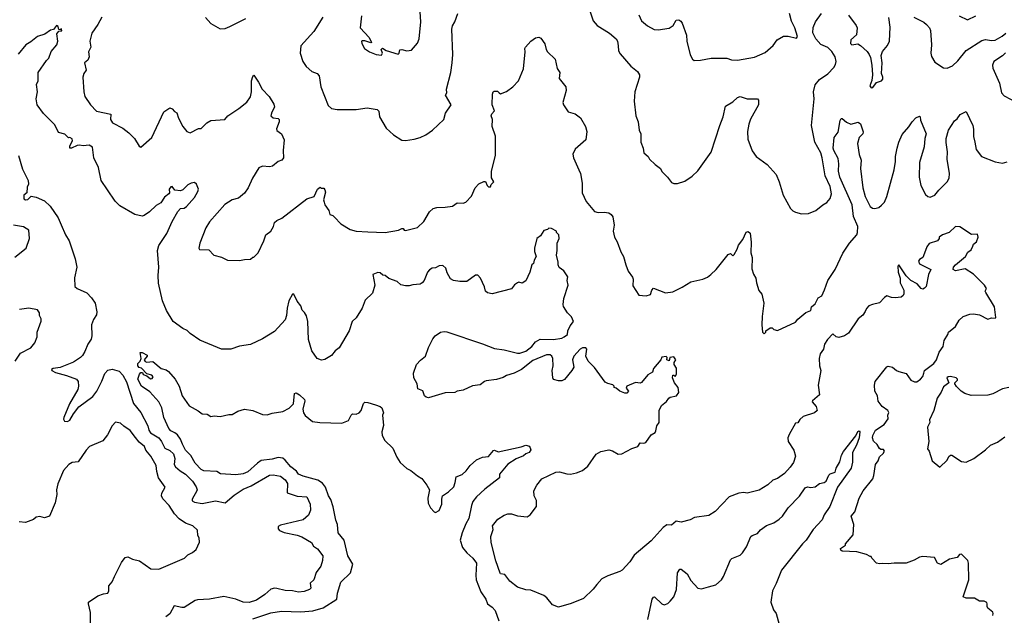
# Model space of a CAD drawing. Extents: x 1933546 to 2138868, y 524910 to 667279.
# Tile 217 of 256: x 2032938 to 2041121, y 596330 to 601284. Entities that reach past the tile are written whole.
import ezdxf

# ---------------------------------------------------------------- set-up
doc = ezdxf.new("R2010")
doc.units = 0

msp = doc.modelspace()

# ---------------------------------------------------------------- linework, layer by layer
at = {"layer": '0CON10XD'}
for points in [[(2035778.6, 601315), (2035768.2, 601215), (2035842.5, 601135), (2035862.5, 601095), (2035855, 601090), (2035807, 601107), (2035785, 601108.8), (2035777.5, 601105), (2035781.2, 601085), (2035804.3, 601044.3), (2035845, 601016.7), (2035900, 600995), (2035945, 600990), (2035952.5, 601005), (2035942.5, 601035), (2035953.8, 601046.2), (2035985, 601028), (2036083.8, 600996.2), (2036091.2, 601005), (2036096.7, 601033.3), (2036115, 601036), (2036155, 601023.8), (2036195, 601030), (2036245, 601087.5), (2036258, 601125), (2036272.5, 601265), (2036260.8, 601435)], [(2037650.8, 601435), (2037703, 601273), (2037736.7, 601235), (2037840.3, 601170.3), (2037895.5, 601125.5), (2037907.5, 601105), (2037911.2, 601065), (2037914, 601025), (2037929.5, 600999.5), (2038016.1, 600896.1), (2038071.7, 600851.7), (2038088.8, 600825), (2038088.8, 600805), (2038050.8, 600685), (2038044.2, 600605), (2038060, 600485), (2038077.5, 600435), (2038085.8, 600365.8), (2038100, 600335), (2038100, 600265), (2038120, 600215), (2038126.1, 600176.1), (2038162.5, 600145), (2038173.3, 600125), (2038218.3, 600078.3), (2038262.5, 600045), (2038275, 600022.5), (2038322.5, 599975), (2038355, 599930), (2038375, 599922.5), (2038405, 599922.5), (2038465, 599940), (2038528.3, 599981.7), (2038575, 600027.5), (2038685, 600182.5), (2038755.8, 600404.2), (2038784, 600475), (2038805, 600563.8), (2038865, 600599.2), (2038905, 600636.7), (2038925, 600643.8), (2038985, 600624.2), (2039070, 600625), (2039077.5, 600615), (2039077.5, 600575), (2039012.6, 600457.4), (2038997.1, 600415), (2038985.8, 600355), (2038990.3, 600290.3), (2039025, 600192.5), (2039060, 600145), (2039149.7, 600079.7), (2039224, 599995), (2039250, 599935), (2039283.3, 599825), (2039345, 599712.5), (2039363.6, 599693.6), (2039385, 599682.5), (2039435, 599670), (2039495, 599673.3), (2039553.6, 599696.4), (2039612.5, 599745), (2039645, 599763.3), (2039674.1, 599795.9), (2039684.2, 599835), (2039674.3, 599895.7), (2039632.1, 599985), (2039608, 600135), (2039595.9, 600175.9), (2039547.8, 600265), (2039518.8, 600405), (2039541.8, 600625), (2039535.3, 600685), (2039549.4, 600740.6), (2039585, 600786.7), (2039655, 600833.8), (2039703.8, 600886.2), (2039718.7, 600911.3), (2039723.8, 600935), (2039715.8, 600975), (2039689, 601019), (2039655, 601052.9), (2039595, 601076.7), (2039555, 601125.7), (2039531.2, 601175), (2039532.2, 601217.8), (2039552, 601265), (2039601.2, 601335)], [(2035457.5, 601305), (2035383.3, 601185), (2035275, 601067.5), (2035268.8, 601005), (2035291.2, 600935), (2035318.8, 600895), (2035365, 600854), (2035410, 600835), (2035427.9, 600817.9), (2035442, 600725), (2035500.7, 600570.7), (2035530, 600545), (2035577, 600537), (2035735, 600535.8), (2035825, 600552), (2035907.9, 600537.9), (2035922.3, 600522.3), (2035928.8, 600475), (2035982.7, 600382.7), (2036045, 600326.7), (2036115, 600282.5), (2036145, 600280), (2036215, 600288.8), (2036265, 600303.8), (2036314.1, 600325.9), (2036370, 600365), (2036463.3, 600455), (2036476.7, 600505), (2036523.8, 600575), (2036478, 600655), (2036488, 600675), (2036484, 600705), (2036520, 600845), (2036533.1, 600925), (2036536.5, 600995), (2036528.5, 601205), (2036535, 601233.3), (2036554.4, 601265), (2036578.6, 601335)], [(2038083.3, 601325), (2038107.1, 601275), (2038155, 601231.5), (2038212.2, 601202.2), (2038245, 601198.9), (2038335, 601212.5), (2038368, 601235), (2038395, 601278.8), (2038415, 601283.3), (2038432.3, 601272.3), (2038443.8, 601255), (2038480, 601155), (2038481.4, 601105), (2038510.5, 600990.5), (2038530, 600955), (2038543.9, 600943.9), (2038595, 600946.2), (2038685, 600964.2), (2038745, 600964.2), (2038815, 600963.8), (2038855, 600951.2), (2038903.9, 600946.1), (2039045, 600972), (2039135, 601011.2), (2039199.7, 601070.3), (2039234.5, 601115.5), (2039285, 601146), (2039325, 601147.5), (2039395, 601130), (2039402, 601145), (2039379.2, 601215), (2039351.7, 601271.7), (2039335.4, 601335)], [(2033619.5, 601305), (2033588.1, 601245), (2033537.2, 601172.8), (2033520, 601105), (2033530, 601055), (2033508.8, 601015), (2033516.2, 600975), (2033505, 600947.5), (2033477.5, 600925), (2033490, 600865), (2033471.2, 600835), (2033463.4, 600806.6), (2033470.5, 600685), (2033480, 600645), (2033525, 600574.3)], [(2034481.7, 601301.7), (2034525, 601252.5), (2034605, 601207.5), (2034645, 601210.8), (2034685, 601225.7), (2034817, 601293)], [(2039825, 601320), (2039890, 601235), (2039898.5, 601215), (2039891.8, 601158.2), (2039846.9, 601115), (2039842.2, 601085), (2039855, 601075.6), (2039905, 601082.2), (2039925, 601070), (2039980.3, 601020.3), (2039998.8, 600995), (2040008.5, 600968.5), (2040020, 600905), (2040024.4, 600825.6), (2040021.2, 600778.8), (2040004.2, 600735), (2040015, 600717.5), (2040029.3, 600720.7), (2040059.3, 600760.7), (2040100, 600775), (2040111.7, 600788.3), (2040112.5, 600805), (2040100, 600835), (2040105.5, 600924.5), (2040096.7, 600985), (2040109.6, 601020.4), (2040150.1, 601069.9), (2040167.7, 601105), (2040172.4, 601222.4), (2040162.2, 601302.2)], [(2040370, 601305), (2040453.7, 601263.7), (2040474.2, 601245), (2040499.2, 601215), (2040506.9, 601195), (2040516.9, 601075), (2040510, 601005), (2040516.8, 600976.8), (2040545, 600930), (2040615, 600882.5), (2040645, 600880), (2040691.4, 600898.6), (2040735, 600940.6), (2040805, 601027.8), (2040935, 601110), (2040965, 601118.9), (2041015, 601110.9), (2041046.1, 601113.9), (2041104.1, 601145.9), (2041135, 601172.5)], [(2040745, 601316), (2040815, 601282), (2040885, 601315.6)], [(2033286.4, 601206.4), (2033275, 601200), (2033261.7, 601201.7), (2033257, 601227), (2033245, 601236.7), (2033218.3, 601201.7), (2033195, 601196.2), (2033146.7, 601163.3), (2033085, 601144.2), (2033030.3, 601099.7), (2032987.5, 601075), (2032925, 600996.7)], [(2040452, 598345), (2040458.2, 598365), (2040535, 598424.8), (2040557.5, 598455), (2040579.9, 598520.1), (2040613.8, 598565), (2040621.5, 598615), (2040651.8, 598665), (2040656.2, 598685), (2040715, 598733.3), (2040745.8, 598784.2), (2040780, 598815), (2040835, 598833.8), (2040865, 598836.7), (2040915, 598828.6), (2040985, 598792), (2041015, 598803.3), (2041045, 598802.5), (2041051.7, 598808.3), (2041038.8, 598895), (2040966.7, 599015), (2040962.5, 599025), (2040972.5, 599047.5), (2040958, 599075), (2040865, 599168), (2040795, 599212.5), (2040715.7, 599195.7), (2040697.1, 599205), (2040699.4, 599225), (2040714.3, 599245), (2040800, 599315), (2040818.8, 599351.2), (2040845, 599370), (2040859.5, 599399.5), (2040864.3, 599415.7), (2040890, 599435), (2040903.3, 599475), (2040899.3, 599499.3), (2040847.7, 599497.7), (2040751.7, 599561.7), (2040715, 599562.5), (2040662.5, 599515), (2040606.4, 599493.6), (2040580, 599475), (2040580, 599465), (2040566.1, 599443.9), (2040497, 599423), (2040477.5, 599395), (2040450.7, 599319.3), (2040443, 599307), (2040415, 599290), (2040407.5, 599275), (2040415, 599252.5), (2040510, 599205), (2040490, 599165), (2040472.5, 599065), (2040459.3, 599050.7), (2040445, 599043.3), (2040429.3, 599049.3), (2040397.9, 599087.9), (2040344.7, 599114.7), (2040304.5, 599154.5), (2040243.6, 599246.4), (2040236.7, 599235), (2040239.5, 599185), (2040255.5, 599135.5), (2040256.4, 599095), (2040285.8, 599035), (2040286.7, 599005), (2040280.7, 598989.3), (2040265, 598977.5), (2040215, 598971.2), (2040183.9, 598973.9), (2040145, 598987.5), (2040125, 598973.3), (2040085, 598928), (2040025, 598916), (2039995, 598903.8), (2039975, 598882.5), (2039965, 598857.5), (2039945, 598826.7), (2039906.7, 598795), (2039825, 598677.8), (2039792, 598655), (2039745, 598641.5), (2039725, 598645.8), (2039695, 598670), (2039651.1, 598625), (2039628, 598585), (2039618.8, 598545), (2039590.5, 598505), (2039583.5, 598465), (2039584.7, 598404.7), (2039596.7, 598365), (2039575.3, 598245), (2039585.3, 598165), (2039526.2, 598115), (2039524.4, 598105.6), (2039557.5, 598067.5), (2039566.5, 598033.5), (2039545, 598013.3), (2039450, 597985), (2039421.2, 597958.8), (2039405, 597930), (2039385, 597927.5), (2039332, 597835), (2039321.2, 597805), (2039323.8, 597775), (2039370.6, 597705), (2039384.4, 597655), (2039368.9, 597601.1), (2039342.5, 597562.5), (2039295, 597510), (2039235, 597467.5), (2039197.5, 597455), (2039155, 597416.7), (2039085, 597371.2), (2038985, 597347.5), (2038955, 597352.5), (2038915, 597346.7), (2038835, 597316.7), (2038717.5, 597195), (2038665, 597160), (2038547, 597143), (2038510, 597125), (2038435, 597106.2), (2038395, 597113.8), (2038355, 597081.2), (2038315, 597084), (2038285, 597061.2), (2038185, 596950), (2038045, 596830), (2038010, 596775), (2037945, 596706.7), (2037925, 596693.8), (2037825, 596659.2), (2037775.5, 596634.5), (2037733.6, 596586.4), (2037705, 596548.8), (2037625, 596471.2), (2037522.3, 596427.7), (2037415, 596398.8), (2037365, 596416.7), (2037318.8, 596475), (2037293.3, 596495), (2037185, 596538.6), (2037145, 596541.9), (2037075, 596565.8), (2037011.2, 596615), (2036969.5, 596669.5), (2036935, 596674.2), (2036930, 596680), (2036894.6, 596784.6), (2036855.6, 596935.6), (2036854.5, 596985.5), (2036874.3, 597045), (2036868, 597075), (2036910.9, 597129.1), (2036965, 597164.4), (2036995, 597174.3), (2037024.2, 597174.2), (2037075, 597156.4), (2037155, 597150), (2037179.4, 597165), (2037233.1, 597235), (2037232.2, 597285), (2037213.3, 597325), (2037210.5, 597365), (2037235, 597413.8), (2037276.2, 597465), (2037395, 597520.8), (2037425, 597522.5), (2037485.8, 597505.8), (2037515, 597504.3), (2037565, 597514.3), (2037615, 597534.3), (2037660.3, 597569.7), (2037729.1, 597670.9), (2037767.9, 597692.1), (2037835, 597705.7), (2037865, 597697.5), (2037911.7, 597671.7), (2037942.3, 597672.3), (2038025, 597717.1), (2038074.4, 597735.6), (2038095, 597766), (2038125, 597761.4), (2038141.9, 597768.1), (2038185, 597832.2), (2038218.2, 597851.8), (2038226.1, 597863.9), (2038232.9, 597905), (2038251.9, 597935), (2038252.5, 598035), (2038270.8, 598075), (2038312.7, 598107.3), (2038333, 598137), (2038345, 598144), (2038395.6, 598154.4), (2038417.3, 598182.7), (2038410.6, 598225), (2038379.4, 598265), (2038364, 598305), (2038365, 598327.5), (2038375, 598327.5), (2038385, 598317.5), (2038395.7, 598335), (2038396.7, 598385), (2038376.2, 598415), (2038376.7, 598433.3), (2038390, 598455), (2038375, 598480), (2038340, 598475), (2038335, 598447.5), (2038317.5, 598455), (2038320, 598475), (2038311.7, 598481.7), (2038275, 598476.2), (2038265.8, 598454.2), (2038205, 598383.3), (2038197, 598353), (2038159.6, 598330.4), (2038105, 598266.2), (2038095, 598262), (2038055, 598266), (2037983.9, 598236.1), (2037978.3, 598218.3), (2037997.5, 598195), (2037985, 598177.5), (2037967, 598177), (2037925, 598193.8), (2037895, 598220), (2037880, 598225), (2037880, 598235), (2037868.3, 598248.3), (2037825, 598257.5), (2037805, 598270), (2037715, 598392.5), (2037662.5, 598445), (2037643.3, 598485), (2037651.1, 598545), (2037642.5, 598555), (2037615.8, 598554.2), (2037596.7, 598545), (2037543.3, 598485), (2037533.3, 598455), (2037542.5, 598395), (2037526.7, 598365), (2037465, 598292.5), (2037445, 598280), (2037415, 598280), (2037375, 598292.5), (2037370, 598305), (2037363.8, 598365), (2037372.5, 598405), (2037367.5, 598465), (2037360, 598485), (2037347, 598497), (2037315, 598497.5), (2037201.7, 598448.3), (2037107.5, 598375), (2037047.5, 598345), (2036984.1, 598325.9), (2036955, 598307.5), (2036899.3, 598290.7), (2036815, 598280), (2036800, 598275), (2036765, 598246.7), (2036701.2, 598238.8), (2036625, 598202.5), (2036575, 598193.3), (2036555, 598183.8), (2036475, 598180), (2036335, 598140), (2036315, 598143.3), (2036302.5, 598155), (2036287.7, 598197.7), (2036246.7, 598215), (2036240, 598255), (2036214.5, 598304.5), (2036210.6, 598345), (2036235.7, 598415), (2036267.8, 598452.2), (2036309.2, 598485), (2036335, 598556.7), (2036370.7, 598629.3), (2036392, 598655), (2036435.6, 598684.4), (2036465, 598690), (2036486.6, 598686.6), (2036785, 598589.4), (2036885, 598550), (2036965, 598539.4), (2037075, 598510), (2037095, 598510), (2037145, 598526.7), (2037193.9, 598566.1), (2037226.1, 598603.9), (2037264.2, 598625.8), (2037375, 598623.8), (2037444.1, 598635.9), (2037462.5, 598645), (2037490, 598665), (2037493.1, 598695), (2037512.1, 598737.9), (2037542, 598775), (2037523, 598813), (2037490, 598845), (2037457.5, 598897.5), (2037454.2, 598915), (2037460.8, 598965), (2037496, 599075), (2037488.8, 599115), (2037493.3, 599145), (2037460, 599195), (2037422.8, 599222.8), (2037413.1, 599245), (2037411.9, 599268.1), (2037398.1, 599325), (2037405.6, 599365), (2037406, 599425), (2037422.5, 599465), (2037420, 599495), (2037400, 599515), (2037400, 599525), (2037357, 599547), (2037335, 599550), (2037325, 599540), (2037295, 599530), (2037267.5, 599485), (2037236.4, 599463.6), (2037216.9, 599385), (2037217.1, 599355), (2037229.5, 599315), (2037213.8, 599285), (2037207.5, 599255), (2037193.3, 599245), (2037178.8, 599185), (2037145, 599112.5), (2037115, 599092.5), (2037085, 599100), (2037075, 599096.7), (2037050.5, 599079.5), (2037025, 599046.7), (2036865, 599002.9), (2036825, 599012), (2036810, 599025), (2036801.7, 599061.7), (2036768, 599135), (2036745, 599160), (2036725, 599160), (2036655, 599105.8), (2036595, 599105.5), (2036544, 599114), (2036518.6, 599128.6), (2036489.3, 599179.3), (2036478.7, 599218.7), (2036455, 599239.4), (2036425, 599238.1), (2036395, 599220), (2036365, 599217.3), (2036345, 599202.1), (2036326.8, 599183.2), (2036300, 599115), (2036283.1, 599095), (2036265, 599084.6), (2036205, 599080), (2036175, 599070.6), (2036145, 599069.2), (2036105, 599080), (2036075, 599106.9), (2036005, 599131.4), (2035975, 599156.7), (2035955, 599158.8), (2035935, 599178), (2035915, 599180), (2035874.1, 599165.9), (2035888.1, 599075), (2035870.9, 599009.1), (2035808.8, 598951.2), (2035783.8, 598885), (2035733.8, 598805), (2035702, 598775), (2035675, 598697.5), (2035592.5, 598555), (2035560.7, 598529.3), (2035529.3, 598490.7), (2035475, 598457.5), (2035445, 598452.5), (2035410, 598465), (2035365, 598530), (2035338.8, 598625), (2035332, 598775), (2035322.3, 598822.3), (2035305, 598850), (2035285, 598866.7), (2035273.1, 598905), (2035243.2, 598943.2), (2035215, 599000), (2035205, 599000), (2035174.5, 598945), (2035160, 598885), (2035155.7, 598825), (2035143, 598787), (2035055, 598692), (2034955, 598628.8), (2034855, 598582.5), (2034765, 598570), (2034693, 598543), (2034615, 598543.3), (2034435, 598618.8), (2034355, 598673.8), (2034329.1, 598699.1), (2034295, 598715.7), (2034214.2, 598775), (2034157.5, 598865), (2034124.4, 598945), (2034092.5, 599092.5), (2034090, 599155), (2034092.9, 599225), (2034084.3, 599365), (2034094.3, 599405), (2034162, 599505), (2034206, 599605), (2034251.7, 599688.3), (2034275, 599712.5), (2034305, 599716.2), (2034325, 599728.8), (2034391.2, 599805), (2034418.8, 599855), (2034422.5, 599875), (2034406.1, 599916.1), (2034389.3, 599929.3), (2034362.5, 599925), (2034335, 599910), (2034292.4, 599867.6), (2034275, 599860), (2034227.5, 599865), (2034205, 599897.5), (2034195, 599892.5), (2034180, 599875), (2034182.5, 599845), (2034176.7, 599835), (2034141.9, 599808.1), (2034110, 599760), (2034071.9, 599738.1), (2034015.3, 599684.7), (2033972, 599655), (2033955, 599650), (2033895, 599662.5), (2033768.8, 599735), (2033730.8, 599775), (2033667.6, 599867.6), (2033615.6, 599945.6), (2033594, 600055), (2033552.9, 600135), (2033543.8, 600223.8), (2033515, 600239.4), (2033465, 600234.4), (2033435, 600240.6), (2033415, 600237.5), (2033367.5, 600215), (2033353.3, 600215), (2033354.5, 600235.5), (2033377.1, 600275), (2033375, 600292.5), (2033355, 600303.3), (2033342.5, 600302.5), (2033311.7, 600331.7), (2033260, 600345), (2033230.5, 600410.5), (2033135, 600503.3), (2033082.9, 600575), (2033074.3, 600625), (2033086, 600685), (2033076.7, 600745), (2033091.2, 600775), (2033092.5, 600845), (2033159.2, 600945), (2033178.9, 600965), (2033200, 601020), (2033246.7, 601075), (2033255.8, 601105.8), (2033247.5, 601165), (2033261.7, 601188.3), (2033289.3, 601190.7), (2033286.4, 601206.4)], [(2033525, 600574.3), (2033575, 600524.2), (2033695, 600498.8), (2033691.4, 600455), (2033708.8, 600425), (2033795, 600381.2), (2033845, 600343.8), (2033891.2, 600295), (2033930.7, 600230.7), (2033945, 600222.5), (2034036.2, 600305), (2034135, 600516.7), (2034185, 600550), (2034205, 600542.5), (2034225, 600520), (2034245, 600510), (2034258.8, 600465), (2034295, 600396.2), (2034326.2, 600355), (2034355, 600342.5), (2034425, 600377.5), (2034445, 600380), (2034494.4, 600425.6), (2034525, 600444.3), (2034642.5, 600455), (2034666.7, 600483.3), (2034760, 600545), (2034825, 600598.8), (2034856.8, 600643.2), (2034864.3, 600684.3), (2034864.4, 600775), (2034875, 600812.5), (2034885, 600822.5), (2034923.5, 600765), (2034952.9, 600705), (2035011.4, 600645), (2035050.3, 600580.3), (2035054.2, 600555), (2035032, 600515), (2035023.8, 600485), (2035045, 600466.7), (2035085, 600461.2), (2035093.9, 600453.9), (2035094, 600435), (2035071.2, 600375), (2035075, 600362.5), (2035113.3, 600335), (2035136.2, 600285), (2035128, 600195), (2035130, 600135), (2035116.7, 600115), (2035085.9, 600104.1), (2035040, 600065), (2035015, 600060), (2034955, 600066.7), (2034925, 600051.2), (2034873.1, 599965), (2034836.9, 599885), (2034805, 599840), (2034755, 599800), (2034705, 599786), (2034643.4, 599746.6), (2034515, 599603.3), (2034485, 599552.5), (2034436.1, 599423.9), (2034426.7, 599385), (2034431.2, 599371.2), (2034508.8, 599368.8), (2034550, 599325), (2034615, 599307.5), (2034663.6, 599283.6), (2034765, 599280), (2034805, 599290), (2034857, 599293), (2034875, 599310), (2034885, 599310), (2034920, 599345), (2034965.9, 599444.1), (2034982.5, 599495), (2035024.1, 599525.9), (2035046.2, 599565), (2035055, 599596.7), (2035075, 599613.8), (2035117.3, 599632.7), (2035325, 599793.3), (2035385, 599813.3), (2035413.3, 599875), (2035435, 599890), (2035443, 599883), (2035465, 599882.5), (2035475, 599870), (2035478.3, 599848.3), (2035464, 599785), (2035467.3, 599767.3), (2035473.3, 599745), (2035505.9, 599695.9), (2035515, 599663.3), (2035540, 599655), (2035555, 599642.5), (2035606.4, 599586.4), (2035685, 599540), (2035735, 599523.8), (2035830.5, 599519.5), (2035975, 599513.3), (2036085, 599533.8), (2036115, 599546.7), (2036125, 599546.7), (2036133.9, 599533.9), (2036145, 599531.2), (2036245, 599556.7), (2036296.2, 599605), (2036345, 599686.7), (2036375, 599713.3), (2036405, 599721.2), (2036475, 599723.8), (2036535, 599733.8), (2036575, 599760), (2036625, 599757.5), (2036645, 599767.5), (2036693.8, 599815), (2036724.4, 599885.6), (2036755, 599918.8), (2036795, 599937.5), (2036808.3, 599938.3), (2036822.5, 599905), (2036833.6, 599893.6), (2036850, 599895), (2036857, 599913), (2036877.5, 599935), (2036858.3, 599968.3), (2036858.8, 600025), (2036892.5, 600155), (2036892.2, 600315), (2036864.2, 600395), (2036866.9, 600455), (2036855.8, 600485), (2036860.6, 600499.4), (2036883.8, 600525), (2036866, 600575), (2036866.1, 600663.9), (2036872.5, 600685), (2036881.7, 600688.3), (2036908, 600688), (2036922.5, 600675), (2036935, 600667.5), (2036985, 600686.7), (2037036.7, 600725), (2037083.8, 600775), (2037125.8, 600875), (2037138.6, 601015), (2037136.2, 601045), (2037141.2, 601055), (2037185, 601103.8), (2037225, 601132.5), (2037253, 601137), (2037269.5, 601129.5), (2037301.7, 601081.7), (2037314, 601035), (2037325, 601016.7), (2037388.8, 600955), (2037405, 600877.5), (2037428, 600845), (2037422.5, 600795), (2037476.2, 600725), (2037480, 600695), (2037451.2, 600595), (2037456.4, 600576.4), (2037495, 600517.5), (2037555, 600500), (2037597.7, 600467.7), (2037640, 600395), (2037652.5, 600355), (2037642.5, 600285), (2037554.1, 600205.9), (2037533.8, 600165), (2037540, 600135), (2037585.6, 600035.6), (2037599.2, 600005), (2037612.5, 599925), (2037612.5, 599845), (2037645, 599773.1), (2037715, 599687.5), (2037745, 599679.2), (2037795, 599683.8), (2037835, 599676.2), (2037853.3, 599665), (2037866.2, 599645), (2037878.8, 599575), (2037871.2, 599525), (2037882.5, 599475), (2037904, 599435), (2037935, 599352.5), (2037957.5, 599315), (2037974.3, 599245), (2037995, 599193.3), (2038031.7, 599141.7), (2038036.7, 599125), (2038035, 599070), (2038085, 598992.5), (2038145, 598986.7), (2038181.7, 598998.3), (2038192.5, 599035), (2038205, 599050), (2038305, 599012), (2038365, 599021.2), (2038445, 599058.8), (2038515, 599103.8), (2038615, 599126.7), (2038655, 599143.8), (2038683.3, 599165), (2038726.2, 599205), (2038825, 599330), (2038845, 599340), (2038865, 599320), (2038875, 599330), (2038902, 599375), (2038911.7, 599408.3), (2038948.1, 599455), (2038975, 599516.7), (2038993, 599523), (2039008.8, 599508.8), (2039016.8, 599433.2), (2039013.8, 599345), (2039025.8, 599305), (2039022.3, 599212.3), (2039036.4, 599166.4), (2039056.7, 599135), (2039062, 599095), (2039082.3, 599032.3), (2039105, 599000), (2039123.8, 598925), (2039108, 598815), (2039106.2, 598745), (2039112.5, 598685), (2039125, 598672.5), (2039140, 598685), (2039140, 598695), (2039175, 598722.5), (2039191.7, 598721.7), (2039205, 598707.5), (2039235, 598700), (2039385, 598767.5), (2039405, 598792.5), (2039471.7, 598848.3), (2039512.5, 598865), (2039517.5, 598895), (2039548.8, 598921.2), (2039575, 598970), (2039605, 598987.5), (2039628, 599038), (2039653.8, 599115), (2039715, 599207.5), (2039778.7, 599341.3), (2039834, 599425), (2039894.5, 599495.5), (2039901.5, 599515), (2039902.7, 599565), (2039868.3, 599648.3), (2039855.7, 599745), (2039755.4, 599975), (2039743.9, 600025), (2039747.1, 600085), (2039740.6, 600130.6), (2039704.6, 600194.6), (2039700, 600215), (2039706.2, 600305), (2039741.7, 600348.3), (2039756.7, 600445), (2039765, 600462.5), (2039775, 600462.5), (2039810.3, 600430.3), (2039845, 600414.2), (2039907.5, 600432.5), (2039925, 600417.5), (2039947.7, 600352.3), (2039945, 600333.3), (2039915, 600303.3), (2039900.6, 600255), (2039913.6, 600163.6), (2039930.5, 600115), (2039926.5, 600045), (2039946.6, 599885), (2039965, 599814.2), (2040005, 599731.2), (2040025, 599715.8), (2040044.4, 599714.4), (2040077.5, 599722.5), (2040099.7, 599740.3), (2040124.1, 599765.9), (2040145.5, 599814.5), (2040205.5, 600034.5), (2040216.7, 600105), (2040215.7, 600145), (2040229.4, 600215), (2040243.6, 600266.4), (2040271.7, 600328.3), (2040328.6, 600391.4), (2040355, 600433.3), (2040385, 600466.7), (2040415, 600482.5), (2040422.5, 600475), (2040425, 600447.5), (2040471.2, 600335), (2040460, 600295), (2040454.1, 600225.9), (2040416.9, 600095), (2040414.4, 599975), (2040428.6, 599905), (2040465, 599830), (2040485, 599813.3), (2040505, 599806.7), (2040545, 599823.3), (2040576.2, 599865), (2040645, 599936.2), (2040662.5, 599965), (2040665.5, 600004.5), (2040645.5, 600125), (2040647.9, 600185), (2040637.3, 600262.7), (2040638.6, 600295), (2040658.6, 600365), (2040707.3, 600442.7), (2040729.7, 600460.3), (2040755, 600494), (2040805, 600520), (2040859.4, 600405), (2040865.9, 600374.1), (2040866.4, 600313.6), (2040877.5, 600265), (2040887.5, 600205), (2040931.2, 600145), (2041045, 600102), (2041105, 600091.2), (2041145, 600102.5)], [(2041132, 601008), (2041106.8, 600983.2), (2041035, 600936.7), (2041021.8, 600905), (2041025, 600880), (2041080.6, 600755), (2041098, 600675), (2041119.5, 600649.5), (2041224.3, 600594.3)], [(2032928.6, 600155), (2032960.3, 600040.3), (2033006.9, 599945), (2033010, 599915), (2032999.5, 599890.5), (2032998, 599845), (2032970.8, 599825), (2032971.2, 599795), (2032985, 599786.2), (2033005, 599789.2), (2033034.4, 599815.6), (2033075, 599806.4), (2033145, 599777.9), (2033191.7, 599731.7), (2033257.5, 599635), (2033282.1, 599577.9), (2033318, 599495), (2033349.8, 599445), (2033399.7, 599295), (2033412.9, 599225), (2033393, 599137), (2033395.3, 599065.3), (2033415, 599047.9), (2033495, 599011.2), (2033535, 598971.5), (2033565.3, 598925), (2033578.5, 598855), (2033575, 598829.4), (2033549.8, 598790.2), (2033533.2, 598745), (2033536.9, 598655), (2033532.4, 598627.6), (2033502.9, 598585), (2033480.4, 598525), (2033458.5, 598491.5), (2033444.3, 598475), (2033385, 598436.5), (2033275, 598392.1), (2033215.8, 598384.2), (2033201.2, 598375), (2033206.2, 598365), (2033235, 598350), (2033325.4, 598325.4), (2033409.2, 598295), (2033424.5, 598274.5), (2033426.8, 598236.8), (2033420.7, 598209.3), (2033351.9, 598088.1), (2033304.2, 597975), (2033301.2, 597961.2), (2033310, 597945), (2033335, 597941.2), (2033355, 597952), (2033384.1, 598005.9), (2033430, 598065), (2033545, 598149.2), (2033578.1, 598195), (2033621.1, 598278.9), (2033645, 598342), (2033670, 598370), (2033705, 598377.5), (2033765, 598359.6), (2033795, 598326.4), (2033825, 598273.1), (2033885, 598092.9), (2033945.9, 598015.9), (2034003.2, 597905), (2034011.3, 597871.3), (2034025, 597846.7), (2034095, 597805.3), (2034117.1, 597777.1), (2034145, 597721.5), (2034185, 597701.8), (2034215, 597673.5), (2034226.6, 597635), (2034222.8, 597585), (2034231.8, 597565), (2034270.8, 597530.9), (2034315.6, 597505), (2034373.5, 597445), (2034405, 597398), (2034412.9, 597375), (2034410, 597365), (2034370, 597295), (2034372.2, 597282.2), (2034390.6, 597270.6), (2034455, 597259.6), (2034565, 597281.8), (2034645, 597266.7), (2034720.8, 597329.2), (2034795, 597378.2), (2034862, 597408), (2035015, 597495.5), (2035045, 597498.2), (2035105, 597487.8), (2035145, 597456.9), (2035164.2, 597425.8), (2035159.7, 597349.7), (2035245, 597321.9), (2035325, 597315.6), (2035351.1, 597255), (2035354.4, 597205), (2035336.9, 597163.1), (2035295, 597124), (2035105, 597081.2), (2035085, 597070), (2035085, 597050), (2035097.5, 597035), (2035135, 597018.6), (2035245, 596998.1), (2035283.6, 596983.6), (2035363.3, 596935), (2035380, 596905), (2035412.1, 596882.1), (2035456.7, 596825), (2035453.9, 596786.1), (2035441.7, 596738.3), (2035403, 596687), (2035383.7, 596626.3), (2035352.5, 596597.5), (2035356.7, 596555), (2035347.5, 596545), (2035302, 596528), (2035255, 596523.3), (2035205.9, 596534.1), (2035145, 596535.8), (2035075.7, 596554.3), (2035055, 596557.5), (2035025, 596549.2), (2034975, 596502.9), (2034905, 596456.9), (2034845, 596437.3), (2034795, 596438.8), (2034735, 596463.5), (2034635, 596487.9), (2034515, 596464.5), (2034415, 596460), (2034395, 596454.6), (2034305, 596395.4), (2034284.6, 596394.6), (2034220.6, 596409.4), (2034186.3, 596343.7), (2034152, 596318)], [(2032898.3, 599308.3), (2032992.5, 599385), (2033020, 599465), (2033013, 599533), (2032969.7, 599559.7), (2032885.4, 599575.4)], [(2032901.2, 598445), (2032945, 598511.2), (2033030, 598555), (2033063.6, 598596.4), (2033083, 598647), (2033083.3, 598685), (2033117, 598777), (2033117.5, 598795), (2033102.5, 598825), (2033102.5, 598845), (2033085, 598870), (2033015, 598883.8), (2032935, 598874)], [(2034875, 596300), (2035025, 596351.6), (2035115, 596365.3), (2035275, 596358.6), (2035375, 596366.6), (2035458.7, 596391.3), (2035574.3, 596465), (2035580, 596515), (2035606.7, 596605), (2035687.1, 596685), (2035705.8, 596755), (2035666.2, 596826.2), (2035635.2, 596955.2), (2035585.7, 597015), (2035578.1, 597085), (2035565, 597121.2), (2035543.6, 597233.6), (2035524.1, 597294.1), (2035504.8, 597324.8), (2035478.8, 597395), (2035455, 597429.7), (2035415, 597455.2), (2035295, 597487.9), (2035255, 597504.6), (2035238.1, 597528.1), (2035191.8, 597565), (2035145, 597621.5), (2035125, 597636.9), (2035085, 597643.8), (2035035, 597627.6), (2034945, 597617.3), (2034913.6, 597596.4), (2034835, 597524.6), (2034795, 597506.2), (2034735, 597500), (2034606.4, 597506.4), (2034575, 597526.2), (2034467.9, 597532.1), (2034445, 597542.5), (2034397.3, 597595), (2034359.1, 597659.1), (2034315.6, 597705), (2034290.5, 597755), (2034274.4, 597795), (2034250.3, 597830.3), (2034228.5, 597848.5), (2034193.8, 597865), (2034178, 597885), (2034135.7, 597975.7), (2034117.8, 598055), (2034094.5, 598104.5), (2034019.1, 598189.1), (2033951.5, 598235), (2033918.8, 598295), (2033933, 598337), (2033945, 598350), (2033958.3, 598348.3), (2033963.6, 598333.6), (2033995, 598322.5), (2034025, 598296.2), (2034039.5, 598300.5), (2034046, 598315), (2034035, 598328), (2033995, 598337.5), (2033950, 598385), (2033931.7, 598391.7), (2033920, 598405), (2033920, 598425), (2033940, 598445), (2033947.5, 598465), (2033940, 598515), (2033955, 598516.2), (2033996.2, 598495), (2033996.7, 598485), (2033972.5, 598455), (2033980.8, 598440.8), (2033995.8, 598435.8), (2034045, 598440), (2034112.7, 598382.7), (2034155, 598372.5), (2034175, 598356.7), (2034229.4, 598295), (2034263.3, 598235), (2034289.5, 598155), (2034345, 598071.1), (2034420.5, 598030.5), (2034453.8, 598005), (2034495, 598003.8), (2034525, 597982.5), (2034555, 597990), (2034604.2, 597984.2), (2034675, 598000), (2034705, 598000.8), (2034750.9, 598029.1), (2034805.7, 598044.3), (2034875, 598033.1), (2034955, 598000.6), (2034995, 597998), (2035035, 598012), (2035125, 598025.7), (2035177.5, 598052.5), (2035212.2, 598087.8), (2035222, 598175), (2035235, 598181.4), (2035262.9, 598165), (2035306.2, 598125), (2035308.8, 598115), (2035291.5, 598045), (2035295.6, 598015), (2035311.1, 597991.1), (2035371.2, 597941.2), (2035432.8, 597932.8), (2035615, 597927.1), (2035670, 597950), (2035693.1, 597995), (2035705, 598005.6), (2035735, 598003.8), (2035759.1, 598015), (2035774.5, 598035), (2035795, 598091.2), (2035805, 598102), (2035831.2, 598101.2), (2035895, 598082), (2035935, 598066.2), (2035946.7, 598055), (2035961.2, 598015), (2035953.1, 597995), (2035961.9, 597908.1), (2035948.6, 597855), (2035949.2, 597825), (2035973.5, 597785), (2036039.7, 597719.7), (2036071.5, 597645), (2036101.2, 597601.2), (2036155, 597551.5), (2036188.6, 597535), (2036245, 597489.2), (2036279.5, 597469.5), (2036323, 597413), (2036342.5, 597375), (2036328.8, 597305), (2036332.1, 597262.1), (2036351.2, 597225), (2036381.7, 597191.7), (2036395, 597186.7), (2036425, 597203.3), (2036445.6, 597255), (2036445.7, 597295.7), (2036453.1, 597325), (2036502.4, 597357.6), (2036545, 597398.6), (2036558.5, 597435), (2036566.7, 597483.3), (2036615, 597502.5), (2036648.6, 597531.4), (2036681.4, 597575), (2036735, 597622.2), (2036785, 597645.6), (2036835, 597652.5), (2036875, 597700), (2036885, 597702.5), (2036915, 597690), (2037105, 597730.8), (2037145.5, 597745.5), (2037176.2, 597736.2), (2037186.7, 597706.7), (2037172.5, 597685), (2037145, 597673.8), (2037125, 597656.2), (2037065, 597631.2), (2036995, 597587.1), (2036926.7, 597505), (2036926.4, 597473.6), (2036805, 597380.6), (2036734.6, 597315.4), (2036704, 597276), (2036692.2, 597245), (2036670.5, 597135), (2036645, 597090), (2036614.5, 597015), (2036599.1, 596955), (2036617.8, 596895), (2036655, 596850.9), (2036704.5, 596805), (2036734.6, 596765), (2036727.8, 596665), (2036731.4, 596625), (2036771.1, 596525), (2036813.1, 596465), (2036826, 596426), (2036865, 596398.6), (2036889.8, 596369.8), (2036920, 596285)], [(2041025, 596327.5), (2041028.8, 596345), (2041025, 596356.7), (2040985, 596390), (2040977.5, 596405), (2040980, 596425), (2040975, 596437.5), (2040955, 596447.5), (2040915, 596447.5), (2040873, 596473), (2040805, 596472.5), (2040780, 596485), (2040826.2, 596625), (2040823.8, 596765), (2040817.3, 596787.3), (2040765, 596840), (2040750, 596835), (2040728.8, 596811.2), (2040665, 596796.7), (2040595, 596754), (2040565, 596763.3), (2040541.7, 596811.7), (2040445, 596818.8), (2040415, 596813.8), (2040371.7, 596788.3), (2040305, 596763.8), (2040205, 596763.8), (2040155, 596757.5), (2040105, 596762.5), (2040085, 596757.5), (2040060, 596765), (2040020, 596805), (2040015, 596820), (2040005, 596820), (2039977, 596837), (2039895, 596857.5), (2039775, 596862.5), (2039761.7, 596871.7), (2039760, 596885), (2039800, 596915), (2039800, 596925), (2039865, 597000), (2039870, 597085), (2039847.5, 597155), (2039877.8, 597192.2), (2039915.6, 597305), (2039948.1, 597365), (2040027.5, 597465), (2040037, 597493), (2040049.5, 597585), (2040072.5, 597615), (2040085, 597648.8), (2040114.2, 597675), (2040124.3, 597695), (2040118.2, 597708.2), (2040095, 597710), (2040085, 597717.5), (2040065, 597750), (2040035, 597780), (2040026, 597805), (2040028.6, 597825), (2040051.2, 597868.8), (2040122.7, 597917.3), (2040155.4, 597964.6), (2040154.3, 597995.7), (2040162.7, 598017.3), (2040153.3, 598035), (2040105, 598066.9), (2040072.3, 598112.3), (2040067.5, 598155), (2040046.2, 598195), (2040042.9, 598245), (2040048.1, 598275), (2040144, 598396), (2040155, 598402.5), (2040193.3, 598395), (2040225, 598366), (2040245, 598356.9), (2040305, 598341.4), (2040344.6, 598284.6), (2040375, 598270.8), (2040395, 598272), (2040425, 598294.4), (2040444, 598316), (2040452, 598345)], [(2041160, 598225), (2041105, 598212.9), (2041026.6, 598173.4), (2040985, 598162.5), (2040845, 598157.5), (2040793.3, 598175), (2040763.3, 598195), (2040724.1, 598234.1), (2040710, 598255), (2040710, 598265), (2040732.5, 598285), (2040732.5, 598295), (2040721.2, 598305), (2040675, 598315.7), (2040655, 598313.8), (2040643.8, 598305), (2040660, 598265), (2040615, 598230), (2040595.8, 598185), (2040563.2, 598136.8), (2040534.3, 598035), (2040498.8, 597955), (2040502, 597935), (2040484, 597895), (2040493.3, 597775), (2040483.3, 597715), (2040496.7, 597695), (2040522.5, 597615), (2040585, 597562.5), (2040645, 597620), (2040659.3, 597650.7), (2040675, 597663.3), (2040685, 597663.3), (2040765, 597608.8), (2040805, 597603.3), (2040866.7, 597635), (2040965, 597706), (2041005.7, 597744.3), (2041065, 597769.2), (2041125, 597816)], [(2033526.7, 596205), (2033527.1, 596355), (2033508.9, 596425), (2033510.3, 596439.7), (2033587.5, 596492.5), (2033635, 596510), (2033670, 596515), (2033680, 596535), (2033677.5, 596575), (2033705, 596610), (2033727, 596653), (2033785, 596770.8), (2033815, 596812), (2033835.8, 596815.8), (2033875, 596796.7), (2033933.6, 596783.6), (2034028.3, 596718.3), (2034095, 596713.3), (2034307.5, 596805), (2034335, 596832.5), (2034375, 596852.5), (2034403.3, 596876.7), (2034431.7, 596938.3), (2034430, 596975), (2034417.5, 596995), (2034415, 597037.5), (2034376.7, 597075), (2034315, 597095.6), (2034263.1, 597133.1), (2034224.7, 597174.7), (2034180.6, 597245), (2034128, 597298), (2034117.1, 597325), (2034118.6, 597345), (2034146.1, 597396.1), (2034092.5, 597475), (2034077.1, 597525), (2034072.5, 597575), (2034026.9, 597655), (2033987.1, 597705), (2033974.3, 597735), (2033931.5, 597771.5), (2033899.1, 597809.1), (2033855, 597868), (2033802.1, 597902.1), (2033775, 597928.8), (2033735, 597936.7), (2033705, 597906.7), (2033667.6, 597832.4), (2033628.7, 597781.3), (2033518.8, 597735), (2033490, 597705), (2033425, 597606.7), (2033375, 597600), (2033346.1, 597583.9), (2033301.2, 597535), (2033255.9, 597424.1), (2033244, 597375), (2033245.8, 597335), (2033233.8, 597265), (2033186.2, 597153.8), (2033145, 597140.8), (2033105, 597150.8), (2033075, 597146), (2033051.7, 597128.3), (2032985, 597101.2), (2032933, 597107)], [(2038157.5, 596295), (2038195, 596464), (2038205, 596481.2), (2038215, 596484), (2038274.2, 596425), (2038295, 596418.6), (2038325, 596430), (2038345, 596446.9), (2038374.7, 596485.3), (2038396.2, 596545), (2038405.5, 596684.5), (2038425, 596713.8), (2038435, 596713.8), (2038485.7, 596675), (2038515, 596620), (2038575, 596556.5), (2038605, 596550.9), (2038662, 596568), (2038725, 596583.1), (2038770, 596625), (2038787.7, 596652.3), (2038845, 596791.2), (2038857.3, 596802.7), (2038925, 596831.2), (2038945, 596848.8), (2038979.3, 596900.7), (2039013.8, 596985), (2039026, 596995), (2039070.6, 597009.4), (2039095, 597041.5), (2039145, 597076.7), (2039205, 597098.1), (2039250.9, 597129.1), (2039278.1, 597155), (2039325.8, 597225), (2039417.9, 597322.1), (2039465, 597390), (2039485, 597398.8), (2039514.2, 597394.2), (2039549.8, 597400.2), (2039585, 597425.8), (2039625, 597433.8), (2039641.2, 597445), (2039664.1, 597495.9), (2039675, 597506.2), (2039715, 597520), (2039723.3, 597555), (2039755, 597607.5), (2039768.7, 597661.3), (2039785, 597693.8), (2039888.3, 597821.7), (2039905, 597860), (2039915, 597863.3), (2039921.2, 597855), (2039915, 597807.5), (2039891.9, 597745), (2039858.9, 597685), (2039860.9, 597605), (2039849.4, 597555), (2039734.6, 597395), (2039672.2, 597235), (2039622.7, 597165), (2039606.9, 597125), (2039531.3, 597045), (2039473.8, 596955), (2039444.2, 596925.8), (2039268.9, 596705), (2039223.8, 596593.8), (2039194.4, 596535), (2039180.7, 596440.7), (2039202.2, 596375), (2039224.6, 596344.6), (2039250, 596255)]]:
    msp.add_lwpolyline(points, dxfattribs=at)

doc.saveas('drawing.dxf')
